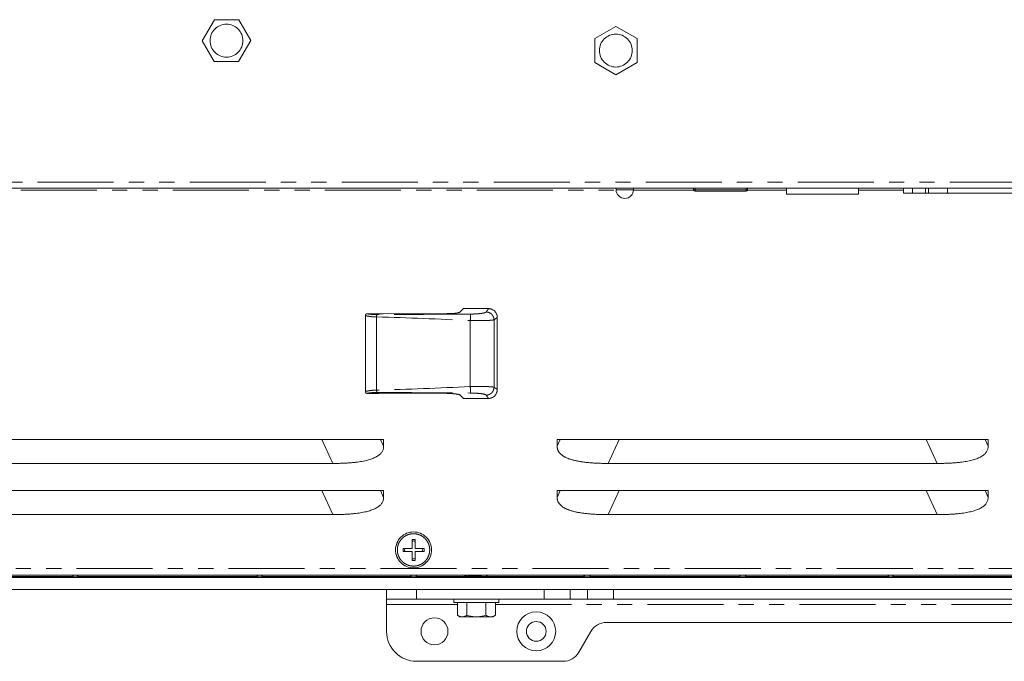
# Model space of a CAD drawing. Header units: millimetres. Extents: x 19 to 844, y 7 to 552.
# Tile 15 of 49: x 580 to 663, y 146 to 200. Entities that reach past the tile are written whole.
import ezdxf

# ---------------------------------------------------------------- set-up
doc = ezdxf.new("R2010")
doc.units = ezdxf.units.MM
doc.linetypes.add('PHANTOM', pattern=[12.7, 6.35, -1.27, 1.27, -1.27, 1.27, -1.27])

msp = doc.modelspace()

# ---------------------------------------------------------------- linework, layer by layer
at = {"color": 7, "linetype": 'Continuous', "lineweight": 15}
for p, q in [((595.6428, 197.7903), (596.6635, 199.5582)), ((596.6635, 199.5582), (598.705, 199.5582)), ((598.705, 199.5582), (599.705, 197.8262)), ((628.431, 197.9832), (630.1989, 199.0039)), ((630.1989, 199.0039), (631.9669, 197.9832)), ((596.6428, 196.0582), (595.6428, 197.7903)), ((599.705, 197.8262), (598.6843, 196.0582)), ((628.431, 195.9832), (628.431, 197.9832)), ((631.9669, 197.9832), (631.9669, 195.9832)), ((598.6843, 196.0582), (596.6428, 196.0582)), ((630.1989, 194.9625), (628.431, 195.9832)), ((631.9669, 195.9832), (630.1989, 194.9625)), ((766.0496, 185.4807), (571.0482, 185.4807)), ((630.2239, 185.4807), (630.2239, 185.3582)), ((631.6739, 185.3582), (631.6739, 185.4807)), ((636.6989, 185.3582), (636.6989, 185.4807)), ((636.8239, 185.2332), (641.0739, 185.2332)), ((641.1989, 185.3582), (641.1989, 185.4807)), ((644.4489, 184.9832), (644.4489, 185.4807)), ((650.4689, 184.9832), (650.4689, 185.4807)), ((654.2239, 185.4807), (654.2239, 185.0807)), ((654.2239, 185.0807), (654.9739, 185.0807)), ((654.9739, 185.0807), (656.0583, 185.0807)), ((656.0583, 185.0807), (656.3083, 185.0807)), ((656.3083, 185.0807), (656.3083, 185.4807)), ((656.3083, 185.0807), (657.9083, 185.0807)), ((657.9083, 185.0807), (664.5395, 185.0807)), ((650.4689, 184.9832), (644.4489, 184.9832)), ((617.4718, 175.4307), (617.1925, 175.1514)), ((619.5598, 175.4307), (617.4718, 175.4307)), ((609.2738, 168.5036), (609.2738, 174.8578)), ((610.3134, 175.0099), (609.4241, 175.0056)), ((616.0777, 175.0104), (610.7671, 174.9843)), ((620.2989, 174.6916), (620.2989, 168.6698)), ((610.3134, 168.3515), (609.4241, 168.3558)), ((616.0777, 168.351), (610.7671, 168.3771)), ((617.4718, 167.9307), (617.1925, 168.2099)), ((619.5598, 167.9307), (617.4718, 167.9307)), ((574.7989, 164.5057), (610.7989, 164.5057)), ((610.7989, 163.9391), (610.7989, 164.5057)), ((625.2989, 164.5057), (661.2989, 164.5057)), ((625.2989, 164.5057), (625.2989, 163.9391)), ((661.2989, 163.9391), (661.2989, 164.5057)), ((579.0439, 162.5057), (606.5539, 162.5057)), ((629.5439, 162.5057), (657.0539, 162.5057)), ((574.7989, 160.2307), (610.7989, 160.2307)), ((610.7989, 159.6641), (610.7989, 160.2307)), ((625.2989, 160.2307), (661.2989, 160.2307)), ((625.2989, 160.2307), (625.2989, 159.6641)), ((661.2989, 159.6641), (661.2989, 160.2307)), ((579.0439, 158.2307), (606.5539, 158.2307)), ((629.5439, 158.2307), (657.0539, 158.2307)), ((613.4239, 156.1582), (613.1739, 156.1582)), ((613.1739, 156.1582), (613.1739, 155.4082)), ((613.4239, 155.4082), (613.4239, 156.1582)), ((613.1739, 155.4082), (612.4239, 155.4082)), ((612.4239, 155.4082), (612.4239, 155.1582)), ((612.4239, 155.1582), (613.1739, 155.1582)), ((612.5791, 155.4082), (612.5542, 155.2832)), ((612.5542, 155.2832), (612.5791, 155.1582)), ((613.1739, 155.1582), (613.1739, 154.4082)), ((614.1739, 155.4082), (613.4239, 155.4082)), ((613.4239, 154.4082), (613.4239, 155.1582)), ((613.4239, 155.1582), (614.1739, 155.1582)), ((614.0436, 155.2832), (614.0188, 155.4082)), ((614.0188, 155.1582), (614.0436, 155.2832)), ((614.1739, 155.1582), (614.1739, 155.4082)), ((613.1739, 154.4082), (613.4239, 154.4082)), ((769.2989, 153.1807), (567.7989, 153.1807)), ((584.8393, 153.0596), (569.8472, 153.0596)), ((584.862, 153.0369), (584.8393, 153.0596)), ((585.2358, 153.0369), (584.8506, 153.0369)), ((584.862, 153.0369), (584.862, 153.1807)), ((585.2358, 153.1807), (585.2358, 153.0369)), ((585.2585, 153.0596), (585.2358, 153.0369)), ((600.2393, 153.0596), (585.2472, 153.0596)), ((600.262, 153.0369), (600.2393, 153.0596)), ((600.6358, 153.0369), (600.2506, 153.0369)), ((600.262, 153.0369), (600.262, 153.1807)), ((600.6358, 153.1807), (600.6358, 153.0369)), ((600.6585, 153.0596), (600.6358, 153.0369)), ((613.0643, 153.0596), (600.6472, 153.0596)), ((613.0922, 153.0317), (613.0643, 153.0596)), ((613.0922, 153.0317), (613.0922, 153.1807)), ((613.5056, 153.0317), (613.0922, 153.0317)), ((613.5056, 153.0317), (613.5056, 153.1807)), ((613.5335, 153.0596), (613.5056, 153.0317)), ((617.5489, 153.0596), (613.5335, 153.0596)), ((617.5489, 153.121), (617.5489, 153.0404)), ((617.5502, 153.0373), (617.5611, 153.0296)), ((617.63, 153.1807), (617.5504, 153.1242)), ((619.3489, 153.0596), (617.5565, 153.0596)), ((627.5393, 153.0596), (619.3918, 153.0596)), ((627.5672, 153.0317), (627.5393, 153.0596)), ((627.5672, 153.0317), (627.5672, 153.1807)), ((628.0306, 153.0317), (627.5672, 153.0317)), ((628.0306, 153.0317), (628.0306, 153.1807)), ((628.0585, 153.0596), (628.0306, 153.0317)), ((640.5393, 153.0596), (628.0585, 153.0596)), ((640.5672, 153.0317), (640.5393, 153.0596)), ((640.5672, 153.0317), (640.5672, 153.1807)), ((641.0306, 153.0317), (640.5672, 153.0317)), ((641.0306, 153.1807), (641.0306, 153.0317)), ((641.0585, 153.0596), (641.0306, 153.0317)), ((652.9393, 153.0596), (641.0585, 153.0596)), ((652.962, 153.0369), (652.9393, 153.0596)), ((653.3358, 153.0369), (652.9506, 153.0369)), ((652.962, 153.0369), (652.962, 153.1807)), ((653.3358, 153.1807), (653.3358, 153.0369)), ((653.3585, 153.0596), (653.3358, 153.0369)), ((668.3393, 153.0596), (653.3472, 153.0596)), ((541.8889, 152.9707), (795.2089, 152.9707)), ((611.0489, 151.9807), (541.8889, 151.9807)), ((611.0489, 151.1807), (611.0489, 151.9807)), ((611.0489, 151.9807), (613.5489, 151.9807)), ((613.5489, 151.9807), (624.2188, 151.9807)), ((624.2188, 151.9807), (626.3838, 151.9807)), ((626.3838, 151.9807), (627.8272, 151.9807)), ((628.8236, 151.9807), (627.8272, 151.9807)), ((708.2742, 151.9807), (628.8236, 151.9807)), ((611.0489, 151.1807), (613.5489, 151.1807)), ((611.0489, 150.7307), (611.0489, 151.1807)), ((611.0489, 148.4807), (611.0489, 150.7307)), ((613.5489, 151.1807), (624.2188, 151.1807)), ((616.6739, 151.1807), (616.6739, 150.8807)), ((618.5489, 150.8807), (616.6739, 150.8807)), ((616.9612, 149.8206), (616.9612, 150.8807)), ((617.755, 149.8206), (617.755, 150.8807)), ((620.4239, 150.8807), (618.5489, 150.8807)), ((619.3428, 150.8807), (619.3428, 149.8206)), ((620.1366, 150.8807), (620.1366, 149.8206)), ((620.4239, 150.8807), (620.4239, 151.1807)), ((624.2188, 151.1807), (626.3838, 151.1807)), ((626.3838, 151.1807), (627.8272, 151.1807)), ((627.8272, 151.1807), (629.9923, 151.1807)), ((629.9923, 151.1807), (707.1055, 151.1807)), ((616.9612, 149.8206), (617.1689, 149.7007)), ((617.1689, 149.7007), (617.2994, 149.7007)), ((617.2994, 149.7007), (617.4168, 149.7007)), ((617.4168, 149.7007), (618.4315, 149.7007)), ((618.4315, 149.7007), (618.6663, 149.7007)), ((619.681, 149.7007), (618.6663, 149.7007)), ((619.681, 149.7007), (619.7984, 149.7007)), ((619.9289, 149.7007), (619.7984, 149.7007)), ((619.9289, 149.7007), (620.1366, 149.8206)), ((707.6826, 149.2307), (629.4153, 149.2307)), ((628.116, 148.4803), (627.1068, 146.7311)), ((625.8076, 145.9807), (613.5489, 145.9807))]:
    msp.add_line(p, q, dxfattribs=at)
at = {"color": 8, "linetype": 'PHANTOM', "lineweight": 0}
for p, q in [((766.0489, 185.9807), (571.0489, 185.9807)), ((567.7989, 185.3307), (630.2244, 185.3307)), ((631.6739, 185.3582), (630.2239, 185.3582)), ((631.6734, 185.3307), (636.702, 185.3307)), ((636.6989, 185.3582), (636.8239, 185.3582)), ((636.8239, 185.3582), (636.8239, 185.4807)), ((636.8239, 185.2332), (636.8239, 185.3582)), ((636.8239, 185.3582), (641.0739, 185.3582)), ((641.0739, 185.4807), (641.0739, 185.3582)), ((641.0739, 185.3582), (641.0739, 185.2332)), ((641.0739, 185.3582), (641.1989, 185.3582)), ((641.1958, 185.3307), (644.4489, 185.3307)), ((650.4689, 185.3307), (654.2239, 185.3307)), ((654.9739, 185.0807), (654.9739, 185.4807)), ((656.0583, 185.4807), (656.0583, 185.0807)), ((657.9083, 185.0807), (657.9083, 185.4807)), ((610.2177, 174.7338), (610.2177, 168.6274)), ((618.0403, 174.4409), (618.0403, 168.9205)), ((620.0209, 174.4999), (620.0209, 168.8615)), ((605.6301, 164.5057), (606.5539, 162.5057)), ((610.5372, 164.5057), (610.7989, 163.9391)), ((625.5606, 164.5057), (625.2989, 163.9391)), ((629.5439, 162.5057), (630.4677, 164.5057)), ((656.1301, 164.5057), (657.0539, 162.5057)), ((661.0372, 164.5057), (661.2989, 163.9391)), ((605.6301, 160.2307), (606.5539, 158.2307)), ((610.5372, 160.2307), (610.7989, 159.6641)), ((625.5606, 160.2307), (625.2989, 159.6641)), ((629.5439, 158.2307), (630.4677, 160.2307)), ((656.1301, 160.2307), (657.0539, 158.2307)), ((661.0372, 160.2307), (661.2989, 159.6641)), ((611.9489, 155.2888), (611.9489, 155.2832)), ((769.2989, 153.7307), (567.7989, 153.7307)), ((613.5489, 151.1807), (613.5489, 151.9807)), ((624.2188, 151.1807), (624.2188, 151.9807)), ((626.3838, 151.1807), (626.3838, 151.9807)), ((627.8272, 151.9807), (627.8272, 151.1807)), ((629.9923, 151.1807), (629.9923, 151.9807)), ((611.0489, 150.7307), (616.9612, 150.7307)), ((620.1366, 150.7307), (716.9612, 150.7307))]:
    msp.add_line(p, q, dxfattribs=at)
at = {"color": 7, "linetype": 'Continuous', "lineweight": 15}
for centre, radius in [((623.5489, 148.4807), 1.625), ((615.0489, 148.4807), 1.125), ((623.5489, 148.4807), 0.825)]:
    msp.add_circle(centre, radius, dxfattribs=at)
for centre, radius, start, end in [((630.9489, 185.3582), 0.725, 180, 270), ((630.9489, 185.3582), 0.725, 270, 0), ((636.8239, 185.3582), 0.125, 180, 270), ((641.0739, 185.3582), 0.125, 270, 0), ((629.4153, 147.7307), 1.5, 90, 150.018361), ((613.5489, 148.4807), 2.5, 180, 270), ((625.8076, 147.4807), 1.5, 270, 330.018361)]:
    msp.add_arc(centre, radius, start, end, dxfattribs=at)
for points, knots in [([(596.2989, 197.8082), (596.2989, 197.9882), (596.3347, 198.1681), (596.4724, 198.5007), (596.5744, 198.6532), (596.8289, 198.9077), (596.9814, 199.0097), (597.314, 199.1474), (597.4939, 199.1832), (597.8539, 199.1832), (598.0338, 199.1474), (598.3664, 199.0097), (598.5189, 198.9077), (598.7734, 198.6532), (598.8754, 198.5007), (599.0131, 198.1681), (599.0489, 197.9882), (599.0489, 197.8082)], [0, 0, 0, 0, 0.125, 0.125, 0.25, 0.25, 0.375, 0.375, 0.5, 0.5, 0.625, 0.625, 0.75, 0.75, 0.875, 0.875, 1, 1, 1, 1]), ([(628.8239, 196.9832), (628.8239, 197.1632), (628.8597, 197.3431), (628.9974, 197.6757), (629.0994, 197.8282), (629.3539, 198.0827), (629.5064, 198.1847), (629.839, 198.3224), (630.0189, 198.3582), (630.3789, 198.3582), (630.5588, 198.3224), (630.8914, 198.1847), (631.0439, 198.0827), (631.2984, 197.8282), (631.4004, 197.6757), (631.5381, 197.3431), (631.5739, 197.1632), (631.5739, 196.9832)], [0, 0, 0, 0, 0.125, 0.125, 0.25, 0.25, 0.375, 0.375, 0.5, 0.5, 0.625, 0.625, 0.75, 0.75, 0.875, 0.875, 1, 1, 1, 1]), ([(599.0489, 197.8082), (599.0489, 197.6282), (599.0131, 197.4483), (598.8754, 197.1157), (598.7734, 196.9632), (598.5189, 196.7087), (598.3664, 196.6067), (598.0338, 196.469), (597.8539, 196.4332), (597.4939, 196.4332), (597.314, 196.469), (596.9814, 196.6067), (596.8289, 196.7087), (596.5744, 196.9632), (596.4724, 197.1157), (596.3347, 197.4483), (596.2989, 197.6282), (596.2989, 197.8082)], [0, 0, 0, 0, 0.125, 0.125, 0.25, 0.25, 0.375, 0.375, 0.5, 0.5, 0.625, 0.625, 0.75, 0.75, 0.875, 0.875, 1, 1, 1, 1]), ([(631.5739, 196.9832), (631.5739, 196.8032), (631.5381, 196.6233), (631.4004, 196.2907), (631.2984, 196.1382), (631.0439, 195.8837), (630.8914, 195.7817), (630.5588, 195.644), (630.3789, 195.6082), (630.0189, 195.6082), (629.839, 195.644), (629.5064, 195.7817), (629.3539, 195.8837), (629.0994, 196.1382), (628.9974, 196.2907), (628.8597, 196.6233), (628.8239, 196.8032), (628.8239, 196.9832)], [0, 0, 0, 0, 0.125, 0.125, 0.25, 0.25, 0.375, 0.375, 0.5, 0.5, 0.625, 0.625, 0.75, 0.75, 0.875, 0.875, 1, 1, 1, 1]), ([(619.5598, 175.4307), (619.5793, 175.4303), (619.6181, 175.4294), (619.6758, 175.4224), (619.7326, 175.4113), (619.7884, 175.3955), (619.8702, 175.3655), (619.9735, 175.3108), (620.0861, 175.218), (620.1789, 175.1054), (620.2397, 174.9907), (620.2758, 174.8838), (620.2953, 174.7886), (620.2977, 174.7241), (620.2989, 174.6916)], [0, 0, 0, 0, 0.05043436, 0.10036002, 0.15008369, 0.19991583, 0.25016485, 0.37505485, 0.50005564, 0.62482103, 0.74994633, 0.83330596, 0.91617774, 1, 1, 1, 1]), ([(609.4241, 175.0056), (609.4143, 175.005), (609.3948, 175.0038), (609.3666, 174.9954), (609.3405, 174.9821), (609.3175, 174.9638), (609.2986, 174.9412), (609.2846, 174.9152), (609.2757, 174.887), (609.2744, 174.8675), (609.2738, 174.8578)], [0, 0, 0, 0, 0.1253768, 0.2501312, 0.3747406, 0.4995753, 0.6248084, 0.7503251, 0.8756614, 1, 1, 1, 1]), ([(610.7671, 174.9843), (610.7516, 174.9843), (610.7203, 174.9843), (610.6726, 174.9851), (610.6239, 174.9866), (610.5742, 174.9887), (610.5037, 174.9926), (610.4134, 174.9992), (610.3474, 175.0063), (610.3134, 175.0099)], [0, 0, 0, 0, 0.0926991, 0.188237, 0.2875211, 0.3913604, 0.5004629, 0.7431611, 1, 1, 1, 1]), ([(617.1928, 175.1514), (617.1893, 175.1483), (617.1823, 175.1421), (617.1669, 175.1328), (617.148, 175.1238), (617.1253, 175.1148), (617.0988, 175.1061), (617.0489, 175.0918), (616.9629, 175.073), (616.8235, 175.052), (616.6605, 175.0346), (616.4978, 175.023), (616.3471, 175.0158), (616.2136, 175.0116), (616.1231, 175.0108), (616.0778, 175.0103)], [0, 0, 0, 0, 0.041693, 0.0832013, 0.1246631, 0.1662171, 0.2080011, 0.2501506, 0.3749588, 0.5000421, 0.6251217, 0.7499433, 0.8337689, 0.916734, 1, 1, 1, 1]), ([(620.2989, 168.6698), (620.2985, 168.6503), (620.2976, 168.6114), (620.2906, 168.5537), (620.2794, 168.4969), (620.2637, 168.4411), (620.2336, 168.3594), (620.179, 168.256), (620.0862, 168.1435), (619.9736, 168.0507), (619.8589, 167.9899), (619.7519, 167.9537), (619.6567, 167.9343), (619.5922, 167.9319), (619.5598, 167.9307)], [0, 0, 0, 0, 0.0504306, 0.1003544, 0.1500779, 0.1999114, 0.2501632, 0.3750484, 0.5000541, 0.6248202, 0.7499451, 0.8333054, 0.9161775, 1, 1, 1, 1]), ([(609.2738, 168.5036), (609.2743, 168.4949), (609.2753, 168.4776), (609.2824, 168.4524), (609.2935, 168.4287), (609.3087, 168.4073), (609.3274, 168.3891), (609.349, 168.3745), (609.3728, 168.3639), (609.3981, 168.3572), (609.4154, 168.3563), (609.4241, 168.3558)], [0, 0, 0, 0, 0.1104574, 0.2217888, 0.3333794, 0.4448311, 0.5559707, 0.6668262, 0.7775818, 0.8885253, 1, 1, 1, 1]), ([(610.3134, 168.3515), (610.3321, 168.3535), (610.3693, 168.3576), (610.4292, 168.3631), (610.4917, 168.3679), (610.5571, 168.3719), (610.6251, 168.3749), (610.6954, 168.377), (610.7432, 168.3771), (610.7671, 168.3772)], [0, 0, 0, 0, 0.1426237, 0.2854331, 0.4283319, 0.571194, 0.7139308, 0.8566537, 1, 1, 1, 1]), ([(616.0778, 168.3513), (616.1032, 168.351), (616.1541, 168.3506), (616.23, 168.3491), (616.305, 168.3469), (616.3789, 168.3441), (616.4513, 168.3406), (616.5218, 168.3364), (616.5902, 168.3317), (616.6562, 168.3263), (616.7196, 168.3203), (616.7801, 168.3137), (616.8373, 168.3067), (616.8911, 168.2991), (616.9411, 168.291), (616.9874, 168.2825), (617.0295, 168.2736), (617.0775, 168.2619), (617.1257, 168.2471), (617.1689, 168.2289), (617.1848, 168.2164), (617.1927, 168.2101)], [0, 0, 0, 0, 0.0466811, 0.0934724, 0.1402875, 0.1870747, 0.233817, 0.2805309, 0.3272647, 0.3740424, 0.4208377, 0.4676303, 0.5144132, 0.5611938, 0.6079786, 0.6547602, 0.7015201, 0.748235, 0.8320687, 0.9160329, 1, 1, 1, 1]), ([(606.5539, 162.5057), (606.6742, 162.5062), (606.9097, 162.5072), (607.2548, 162.5154), (607.5839, 162.5288), (607.8969, 162.5476), (608.1939, 162.5718), (608.4749, 162.6014), (608.7398, 162.6365), (608.9887, 162.6769), (609.2216, 162.7227), (609.4385, 162.774), (609.6395, 162.8306), (609.8244, 162.8927), (609.9934, 162.9602), (610.1464, 163.0332), (610.2835, 163.1116), (610.4046, 163.1956), (610.5098, 163.2852), (610.5991, 163.3804), (610.6722, 163.4813), (610.7291, 163.5879), (610.7695, 163.7002), (610.7945, 163.8179), (610.7974, 163.8983), (610.7989, 163.9391)], [0, 0, 0, 0, 0.0746674, 0.1460341, 0.2141202, 0.278949, 0.3405473, 0.3989465, 0.4541835, 0.5063017, 0.5553531, 0.6013998, 0.644517, 0.6847963, 0.7223501, 0.757317, 0.7898689, 0.8202185, 0.848628, 0.8754169, 0.9009653, 0.9257106, 0.9501336, 0.9747337, 1, 1, 1, 1]), ([(625.2989, 163.9391), (625.2994, 163.9155), (625.3004, 163.8687), (625.3086, 163.7995), (625.3218, 163.7321), (625.3405, 163.6665), (625.3644, 163.6027), (625.3937, 163.5406), (625.4284, 163.4805), (625.4683, 163.4221), (625.5136, 163.3655), (625.5642, 163.3108), (625.6201, 163.2579), (625.6813, 163.2068), (625.7478, 163.1575), (625.8195, 163.1101), (625.8966, 163.0644), (625.979, 163.0205), (626.0666, 162.9785), (626.1596, 162.9382), (626.2578, 162.8997), (626.3614, 162.863), (626.4702, 162.8282), (626.5844, 162.7951), (626.7038, 162.7637), (626.8286, 162.7342), (626.9586, 162.7065), (627.094, 162.6806), (627.2346, 162.6564), (627.3806, 162.6341), (627.5318, 162.6135), (627.6884, 162.5947), (627.8502, 162.5777), (628.0174, 162.5625), (628.1899, 162.5491), (628.3677, 162.5375), (628.5507, 162.5277), (628.7391, 162.5196), (628.9328, 162.5134), (629.1318, 162.509), (629.3361, 162.5062), (629.4741, 162.5059), (629.5439, 162.5057)], [0, 0, 0, 0, 0.0146421, 0.0289982, 0.0431573, 0.0572126, 0.0712588, 0.0853913, 0.0997035, 0.1142854, 0.1292221, 0.1445929, 0.1604705, 0.1769209, 0.1940035, 0.2117714, 0.2302716, 0.249546, 0.2696315, 0.2905608, 0.3123626, 0.3350626, 0.3586834, 0.383245, 0.4087653, 0.4352602, 0.462744, 0.4912293, 0.5207276, 0.5512493, 0.5828035, 0.6153989, 0.6490429, 0.6837425, 0.7195041, 0.7563334, 0.7942358, 0.833216, 0.8732786, 0.9144276, 0.9566669, 1, 1, 1, 1]), ([(657.0539, 162.5057), (657.1742, 162.5062), (657.4097, 162.5072), (657.7548, 162.5154), (658.0839, 162.5288), (658.3969, 162.5476), (658.6939, 162.5718), (658.9749, 162.6014), (659.2398, 162.6365), (659.4887, 162.6769), (659.7216, 162.7227), (659.9385, 162.774), (660.1395, 162.8306), (660.3244, 162.8927), (660.4934, 162.9602), (660.6464, 163.0332), (660.7835, 163.1116), (660.9046, 163.1956), (661.0098, 163.2852), (661.0991, 163.3804), (661.1722, 163.4813), (661.2291, 163.5879), (661.2695, 163.7002), (661.2945, 163.8179), (661.2974, 163.8983), (661.2989, 163.9391)], [0, 0, 0, 0, 0.0746674, 0.1460341, 0.2141202, 0.278949, 0.3405473, 0.3989465, 0.4541835, 0.5063017, 0.5553531, 0.6013998, 0.644517, 0.6847963, 0.7223501, 0.757317, 0.7898689, 0.8202185, 0.848628, 0.8754169, 0.9009653, 0.9257106, 0.9501336, 0.9747337, 1, 1, 1, 1]), ([(606.5539, 158.2307), (606.6742, 158.2312), (606.9097, 158.2322), (607.2548, 158.2404), (607.5839, 158.2538), (607.8969, 158.2726), (608.1939, 158.2968), (608.4749, 158.3264), (608.7398, 158.3615), (608.9887, 158.4019), (609.2216, 158.4477), (609.4385, 158.499), (609.6395, 158.5556), (609.8244, 158.6177), (609.9934, 158.6852), (610.1464, 158.7582), (610.2835, 158.8366), (610.4046, 158.9206), (610.5098, 159.0102), (610.5991, 159.1054), (610.6722, 159.2063), (610.7291, 159.3129), (610.7695, 159.4252), (610.7945, 159.5429), (610.7974, 159.6233), (610.7989, 159.6641)], [0, 0, 0, 0, 0.07466743, 0.14603412, 0.21412023, 0.27894898, 0.34054728, 0.39894651, 0.45418349, 0.50630175, 0.55535312, 0.60139981, 0.644517, 0.6847963, 0.72235009, 0.75731704, 0.78986891, 0.82021845, 0.84862798, 0.87541685, 0.90096525, 0.92571063, 0.95013361, 0.97473372, 1, 1, 1, 1]), ([(625.2989, 159.6641), (625.2994, 159.6405), (625.3004, 159.5937), (625.3086, 159.5245), (625.3218, 159.4571), (625.3405, 159.3915), (625.3644, 159.3277), (625.3937, 159.2656), (625.4284, 159.2055), (625.4683, 159.1471), (625.5136, 159.0905), (625.5642, 159.0358), (625.6201, 158.9829), (625.6813, 158.9318), (625.7478, 158.8825), (625.8195, 158.8351), (625.8966, 158.7894), (625.979, 158.7455), (626.0666, 158.7035), (626.1596, 158.6632), (626.2578, 158.6247), (626.3614, 158.588), (626.4702, 158.5532), (626.5844, 158.5201), (626.7038, 158.4887), (626.8286, 158.4592), (626.9586, 158.4315), (627.094, 158.4056), (627.2346, 158.3814), (627.3806, 158.3591), (627.5318, 158.3385), (627.6884, 158.3197), (627.8502, 158.3027), (628.0174, 158.2875), (628.1899, 158.2741), (628.3677, 158.2625), (628.5507, 158.2527), (628.7391, 158.2446), (628.9328, 158.2384), (629.1318, 158.234), (629.3361, 158.2312), (629.4741, 158.2309), (629.5439, 158.2307)], [0, 0, 0, 0, 0.0146421, 0.0289982, 0.0431573, 0.0572126, 0.0712588, 0.0853913, 0.0997035, 0.1142854, 0.1292221, 0.1445929, 0.1604705, 0.1769209, 0.1940035, 0.2117714, 0.2302716, 0.249546, 0.2696315, 0.2905608, 0.3123626, 0.3350626, 0.3586834, 0.383245, 0.4087653, 0.4352602, 0.462744, 0.4912293, 0.5207276, 0.5512493, 0.5828035, 0.6153989, 0.6490429, 0.6837425, 0.7195041, 0.7563334, 0.7942358, 0.833216, 0.8732786, 0.9144276, 0.9566669, 1, 1, 1, 1]), ([(657.0539, 158.2307), (657.1742, 158.2312), (657.4097, 158.2322), (657.7548, 158.2404), (658.0839, 158.2538), (658.3969, 158.2726), (658.6939, 158.2968), (658.9749, 158.3264), (659.2398, 158.3615), (659.4887, 158.4019), (659.7216, 158.4477), (659.9385, 158.499), (660.1395, 158.5556), (660.3244, 158.6177), (660.4934, 158.6852), (660.6464, 158.7582), (660.7835, 158.8366), (660.9046, 158.9206), (661.0098, 159.0102), (661.0991, 159.1054), (661.1722, 159.2063), (661.2291, 159.3129), (661.2695, 159.4252), (661.2945, 159.5429), (661.2974, 159.6233), (661.2989, 159.6641)], [0, 0, 0, 0, 0.0746674, 0.1460341, 0.2141202, 0.278949, 0.3405473, 0.3989465, 0.4541835, 0.5063017, 0.5553531, 0.6013998, 0.644517, 0.6847963, 0.7223501, 0.757317, 0.7898689, 0.8202185, 0.848628, 0.8754169, 0.9009653, 0.9257106, 0.9501336, 0.9747337, 1, 1, 1, 1]), ([(611.7989, 155.2832), (611.7989, 155.4796), (611.8379, 155.6758), (611.9882, 156.0386), (612.0994, 156.205), (612.3771, 156.4827), (612.5435, 156.5939), (612.9063, 156.7442), (613.1026, 156.7832), (613.2989, 156.7832)], [0, 0, 0, 0, 0.25, 0.25, 0.5, 0.5, 0.75, 0.75, 1, 1, 1, 1]), ([(613.2989, 156.7832), (613.4953, 156.7832), (613.6915, 156.7442), (614.0543, 156.5939), (614.2207, 156.4827), (614.4984, 156.205), (614.6096, 156.0386), (614.7599, 155.6758), (614.7989, 155.4796), (614.7989, 155.2832)], [0, 0, 0, 0, 0.25, 0.25, 0.5, 0.5, 0.75, 0.75, 1, 1, 1, 1]), ([(613.2989, 153.7832), (613.1026, 153.7832), (612.9063, 153.8222), (612.5435, 153.9725), (612.3771, 154.0837), (612.0994, 154.3614), (611.9882, 154.5278), (611.8379, 154.8906), (611.7989, 155.0869), (611.7989, 155.2832)], [0, 0, 0, 0, 0.25, 0.25, 0.5, 0.5, 0.75, 0.75, 1, 1, 1, 1]), ([(614.7989, 155.2832), (614.7989, 155.0869), (614.7599, 154.8906), (614.6096, 154.5278), (614.4984, 154.3614), (614.2207, 154.0837), (614.0543, 153.9725), (613.6915, 153.8222), (613.4953, 153.7832), (613.2989, 153.7832)], [0, 0, 0, 0, 0.25, 0.25, 0.5, 0.5, 0.75, 0.75, 1, 1, 1, 1]), ([(584.838, 153.2096), (584.8382, 153.1706), (584.8384, 153.1318), (584.8389, 153.0763), (584.8391, 153.06), (584.8393, 153.0596)], [0, 0, 0, 0, 0.5, 0.5, 1, 1, 1, 1]), ([(585.2585, 153.0596), (585.2587, 153.06), (585.2589, 153.0763), (585.2594, 153.1318), (585.2596, 153.1706), (585.2598, 153.2096)], [0, 0, 0, 0, 0.5, 0.5, 1, 1, 1, 1]), ([(600.238, 153.2096), (600.2382, 153.1706), (600.2384, 153.1318), (600.2389, 153.0763), (600.2391, 153.06), (600.2393, 153.0596)], [0, 0, 0, 0, 0.5, 0.5, 1, 1, 1, 1]), ([(600.6585, 153.0596), (600.6587, 153.06), (600.6589, 153.0763), (600.6594, 153.1318), (600.6596, 153.1706), (600.6598, 153.2096)], [0, 0, 0, 0, 0.5, 0.5, 1, 1, 1, 1]), ([(613.063, 153.2096), (613.063, 153.1996), (613.063, 153.18), (613.0631, 153.1519), (613.0632, 153.1262), (613.0634, 153.0963), (613.0638, 153.0663), (613.0641, 153.0619), (613.0643, 153.0596)], [0, 0, 0, 0, 0.12825457, 0.2512804, 0.37391662, 0.50104684, 0.74824251, 1, 1, 1, 1]), ([(613.5335, 153.0596), (613.5337, 153.06), (613.5339, 153.0763), (613.5344, 153.1318), (613.5346, 153.1706), (613.5348, 153.2096)], [0, 0, 0, 0, 0.5, 0.5, 1, 1, 1, 1]), ([(617.2989, 153.0125), (617.3057, 153.0134), (617.3193, 153.0151), (617.414, 153.0173), (617.5118, 153.0185), (617.5529, 153.019)], [0, 0, 0, 0, 0.36706981, 0.73393985, 1, 1, 1, 1]), ([(619.7989, 153.0125), (619.7985, 153.0123), (619.7977, 153.0119), (619.791, 153.0112), (619.7803, 153.0106), (619.7652, 153.0099), (619.7459, 153.0093), (619.7222, 153.0087), (619.6943, 153.0081), (619.6355, 153.007), (619.5262, 153.0056), (619.3467, 153.004), (619.1464, 153.0028), (618.8858, 153.0019), (618.5489, 153.0014), (618.2122, 153.0019), (617.9515, 153.0028), (617.7513, 153.004), (617.5717, 153.0056), (617.449, 153.0072), (617.3736, 153.0087), (617.3306, 153.0099), (617.3038, 153.0112), (617.3005, 153.0121), (617.2989, 153.0125)], [0, 0, 0, 0, 0.019101, 0.0379999, 0.0567619, 0.0754537, 0.094143, 0.1128972, 0.1317832, 0.1508664, 0.2175958, 0.2843924, 0.3426055, 0.4008876, 0.5000287, 0.599166, 0.6573786, 0.7156609, 0.7823917, 0.8491903, 0.8871216, 0.9245417, 0.9619889, 1, 1, 1, 1]), ([(617.5619, 153.121), (617.5584, 153.1232), (617.5449, 153.1317), (617.64, 153.1464), (617.8183, 153.1641), (617.9953, 153.1755), (618.0751, 153.1807)], [0, 0, 0, 0, 0.1105189, 0.4257783, 0.7410369, 1, 1, 1, 1]), ([(619.3495, 153.1807), (619.3183, 153.1775), (619.2256, 153.1681), (618.9787, 153.1524), (618.7281, 153.1379), (618.4703, 153.1235), (618.211, 153.1091), (617.9109, 153.0903), (617.6857, 153.0714), (617.5536, 153.0535), (617.5568, 153.0418), (617.5583, 153.0364)], [0, 0, 0, 0, 0.0662017, 0.1966796, 0.3271583, 0.3661484, 0.4966256, 0.6271028, 0.7575799, 0.8880563, 1, 1, 1, 1]), ([(619.3528, 153.0756), (619.3378, 153.0697), (619.307, 153.0574), (619.1512, 153.0389), (618.9349, 153.0203), (618.7593, 153.0079), (618.6726, 153.0018)], [0, 0, 0, 0, 0.2419436, 0.4969096, 0.7517235, 1, 1, 1, 1]), ([(619.3546, 153.0753), (619.3866, 153.098), (619.4361, 153.1332), (619.4856, 153.1683), (619.5031, 153.1807)], [0, 0, 0, 0, 0.6470948, 1, 1, 1, 1]), ([(619.4476, 153.02), (619.472, 153.0198), (619.56, 153.0191), (619.673, 153.0174), (619.7799, 153.0151), (619.7926, 153.0134), (619.7989, 153.0125)], [0, 0, 0, 0, 0.1051932, 0.3802114, 0.6898851, 1, 1, 1, 1]), ([(627.538, 153.2096), (627.5382, 153.1706), (627.5384, 153.1318), (627.5389, 153.0763), (627.5391, 153.06), (627.5393, 153.0596)], [0, 0, 0, 0, 0.5, 0.5, 1, 1, 1, 1]), ([(628.0585, 153.0596), (628.0587, 153.06), (628.0589, 153.0763), (628.0594, 153.1318), (628.0596, 153.1706), (628.0598, 153.2096)], [0, 0, 0, 0, 0.5, 0.5, 1, 1, 1, 1]), ([(640.538, 153.2096), (640.538, 153.1996), (640.538, 153.18), (640.5381, 153.1519), (640.5382, 153.1262), (640.5384, 153.0963), (640.5388, 153.0663), (640.5391, 153.0619), (640.5393, 153.0596)], [0, 0, 0, 0, 0.1282546, 0.2512804, 0.3739166, 0.5010468, 0.7482425, 1, 1, 1, 1]), ([(641.0585, 153.0596), (641.0587, 153.06), (641.0589, 153.0763), (641.0594, 153.1318), (641.0596, 153.1706), (641.0598, 153.2096)], [0, 0, 0, 0, 0.5, 0.5, 1, 1, 1, 1]), ([(652.938, 153.2096), (652.9382, 153.1706), (652.9384, 153.1318), (652.9389, 153.0763), (652.9391, 153.06), (652.9393, 153.0596)], [0, 0, 0, 0, 0.5, 0.5, 1, 1, 1, 1]), ([(653.3585, 153.0596), (653.3587, 153.06), (653.3589, 153.0763), (653.3594, 153.1318), (653.3596, 153.1706), (653.3598, 153.2096)], [0, 0, 0, 0, 0.5, 0.5, 1, 1, 1, 1])]:
    msp.add_open_spline(points, degree=3, knots=knots, dxfattribs=at)
at = {"color": 8, "linetype": 'PHANTOM', "lineweight": 0}
for points, knots in [([(619.3681, 175.1527), (619.3747, 175.1637), (619.3887, 175.1869), (619.4193, 175.2333), (619.4773, 175.3149), (619.5268, 175.3844), (619.5598, 175.4307)], [0, 0, 0, 0, 0.1193483, 0.2499649, 0.4999736, 1, 1, 1, 1]), ([(609.2738, 174.8578), (609.2822, 174.8546), (609.2991, 174.8482), (609.3306, 174.8383), (609.3663, 174.8285), (609.4066, 174.8187), (609.4511, 174.8091), (609.4996, 174.7997), (609.552, 174.7906), (609.6078, 174.782), (609.667, 174.7738), (609.7291, 174.7662), (609.7938, 174.7592), (609.8609, 174.7529), (609.9299, 174.7473), (610.0005, 174.7426), (610.0722, 174.7387), (610.1448, 174.7357), (610.1934, 174.7346), (610.2177, 174.734)], [0, 0, 0, 0, 0.0588936, 0.1177391, 0.1765517, 0.2353444, 0.2941283, 0.3529126, 0.411705, 0.4705104, 0.5293321, 0.5881704, 0.6470237, 0.7058873, 0.7647538, 0.8236131, 0.8824514, 0.9412545, 1, 1, 1, 1]), ([(610.2177, 174.9353), (610.1955, 174.9353), (610.151, 174.9352), (610.0846, 174.9361), (610.0189, 174.9376), (609.9543, 174.9399), (609.8912, 174.9429), (609.83, 174.9466), (609.7711, 174.9509), (609.7149, 174.9559), (609.6616, 174.9614), (609.6117, 174.9676), (609.5655, 174.9743), (609.5232, 174.9815), (609.4854, 174.9891), (609.4517, 174.9971), (609.4333, 175.0027), (609.4241, 175.0056)], [0, 0, 0, 0, 0.0667051, 0.1333757, 0.200023, 0.2666586, 0.3332904, 0.399925, 0.466567, 0.5332194, 0.5998833, 0.6665586, 0.7332435, 0.7999349, 0.8666284, 0.933319, 1, 1, 1, 1]), ([(610.2177, 174.734), (610.2189, 174.7792), (610.2197, 174.8303), (610.2197, 174.9064), (610.2188, 174.9292), (610.2177, 174.9353)], [0, 0, 0, 0, 0.5, 0.5, 1, 1, 1, 1]), ([(618.0403, 174.9761), (618.0688, 174.9763), (618.1256, 174.9768), (618.2098, 174.9785), (618.2929, 174.9808), (618.3747, 174.9838), (618.4553, 174.9875), (618.586, 174.9947), (618.7598, 175.0077), (618.956, 175.0298), (619.1207, 175.0562), (619.2333, 175.0829), (619.3052, 175.1078), (619.349, 175.1299), (619.3617, 175.1451), (619.3681, 175.1527)], [0, 0, 0, 0, 0.04272355, 0.08509687, 0.12727144, 0.16940086, 0.21163924, 0.25413951, 0.37980582, 0.50536021, 0.62967237, 0.75392004, 0.83615713, 0.91778476, 1, 1, 1, 1]), ([(618.0403, 174.4413), (618.0432, 174.5003), (618.0456, 174.5632), (618.049, 174.6855), (618.0499, 174.7447), (618.0499, 174.8464), (618.049, 174.8886), (618.0456, 174.9493), (618.0431, 174.9679), (618.0403, 174.9761)], [0, 0, 0, 0, 0.25, 0.25, 0.5, 0.5, 0.75, 0.75, 1, 1, 1, 1]), ([(618.0403, 174.4409), (618.0744, 174.4398), (618.1425, 174.4376), (618.2444, 174.4348), (618.3458, 174.4325), (618.4464, 174.4306), (618.5459, 174.4293), (618.6441, 174.4284), (618.7408, 174.428), (618.8356, 174.428), (618.9284, 174.4285), (619.0188, 174.4294), (619.1067, 174.4307), (619.1918, 174.4324), (619.2738, 174.4346), (619.3527, 174.437), (619.4281, 174.4399), (619.4999, 174.443), (619.5678, 174.4465), (619.6318, 174.4503), (619.6916, 174.4543), (619.7472, 174.4587), (619.8111, 174.4643), (619.8784, 174.4716), (619.9419, 174.4807), (619.9913, 174.4901), (620.011, 174.4966), (620.0209, 174.4999)], [0, 0, 0, 0, 0.0356907, 0.0713816, 0.107071, 0.1427603, 0.1784494, 0.2141385, 0.2498277, 0.2855171, 0.3212066, 0.3568963, 0.392586, 0.4282758, 0.4639656, 0.4996554, 0.535345, 0.5710344, 0.6067239, 0.6424132, 0.6781025, 0.7137919, 0.7494812, 0.8121113, 0.8747413, 0.9373708, 1, 1, 1, 1]), ([(620.0209, 174.4999), (620.0201, 174.5195), (620.0187, 174.5589), (620.0097, 174.6175), (619.9959, 174.6753), (619.9768, 174.7315), (619.9528, 174.7859), (619.924, 174.8379), (619.8907, 174.887), (619.8531, 174.933), (619.8116, 174.9754), (619.7664, 175.0139), (619.718, 175.0483), (619.6667, 175.0782), (619.6055, 175.1068), (619.5338, 175.1312), (619.4516, 175.1486), (619.3959, 175.1513), (619.3681, 175.1527)], [0, 0, 0, 0, 0.0578623, 0.1158763, 0.1739656, 0.2320737, 0.2901637, 0.348216, 0.406226, 0.4642005, 0.5221537, 0.5801042, 0.6380722, 0.6960719, 0.7541073, 0.8361702, 0.918191, 1, 1, 1, 1]), ([(620.0209, 174.4999), (620.0394, 174.5113), (620.0765, 174.5341), (620.1321, 174.5727), (620.1877, 174.6125), (620.2433, 174.6522), (620.2804, 174.6785), (620.2989, 174.6916)], [0, 0, 0, 0, 0.2000029, 0.4000007, 0.600001, 0.7999987, 1, 1, 1, 1]), ([(610.2177, 168.6274), (610.1934, 168.6268), (610.1448, 168.6257), (610.0722, 168.6227), (610.0005, 168.6188), (609.9299, 168.6141), (609.8609, 168.6086), (609.7938, 168.6022), (609.7291, 168.5953), (609.667, 168.5876), (609.6078, 168.5795), (609.552, 168.5708), (609.4996, 168.5617), (609.4511, 168.5523), (609.4066, 168.5427), (609.3663, 168.5329), (609.3306, 168.5231), (609.2991, 168.5132), (609.2822, 168.5068), (609.2738, 168.5036)], [0, 0, 0, 0, 0.058745, 0.1175481, 0.1763867, 0.2352464, 0.2941132, 0.352977, 0.4118304, 0.470669, 0.5294907, 0.5882962, 0.6470885, 0.7058728, 0.7646566, 0.8234491, 0.8822615, 0.9411068, 1, 1, 1, 1]), ([(610.2177, 168.6275), (610.2188, 168.5831), (610.2197, 168.5324), (610.2197, 168.4558), (610.2188, 168.4323), (610.2177, 168.4261)], [0, 0, 0, 0, 0.5, 0.5, 1, 1, 1, 1]), ([(620.0209, 168.8615), (620.0156, 168.8634), (620.0051, 168.8671), (619.9829, 168.8726), (619.956, 168.878), (619.9239, 168.8833), (619.887, 168.8884), (619.8452, 168.8934), (619.7987, 168.8982), (619.7477, 168.9027), (619.6921, 168.907), (619.6322, 168.9111), (619.5682, 168.9149), (619.5001, 168.9183), (619.4282, 168.9215), (619.3527, 168.9244), (619.2738, 168.9268), (619.1916, 168.929), (619.1064, 168.9307), (619.0184, 168.932), (618.9278, 168.9329), (618.8349, 168.9334), (618.7163, 168.9334), (618.5704, 168.9326), (618.396, 168.9301), (618.2189, 168.9262), (618.0998, 168.9224), (618.0403, 168.9205)], [0, 0, 0, 0, 0.0357402, 0.0714818, 0.1072226, 0.1429637, 0.1787049, 0.214446, 0.2501872, 0.2859283, 0.3216695, 0.3574106, 0.3931518, 0.428893, 0.4646342, 0.5003756, 0.5361171, 0.5718588, 0.6076004, 0.643342, 0.6790834, 0.7148247, 0.7505659, 0.8129236, 0.8752813, 0.9376394, 1, 1, 1, 1]), ([(618.0403, 168.3853), (618.0431, 168.3936), (618.0456, 168.4121), (618.049, 168.4728), (618.0499, 168.515), (618.0499, 168.6165), (618.049, 168.6757), (618.0456, 168.798), (618.0432, 168.8609), (618.0404, 168.9199)], [0, 0, 0, 0, 0.25, 0.25, 0.5, 0.5, 0.75, 0.75, 1, 1, 1, 1]), ([(620.0209, 168.8615), (620.0201, 168.8419), (620.0187, 168.8025), (620.0097, 168.7439), (619.9959, 168.6862), (619.9768, 168.6299), (619.9528, 168.5755), (619.924, 168.5236), (619.8907, 168.4744), (619.8531, 168.4284), (619.8116, 168.386), (619.7664, 168.3475), (619.718, 168.3131), (619.6667, 168.2833), (619.6055, 168.2546), (619.5338, 168.2302), (619.4516, 168.2128), (619.3959, 168.2101), (619.3681, 168.2087)], [0, 0, 0, 0, 0.0578593, 0.1158704, 0.1739567, 0.2320618, 0.2901488, 0.3481982, 0.4062054, 0.4641771, 0.5221275, 0.5800753, 0.6380404, 0.6960372, 0.7540697, 0.836145, 0.9181783, 1, 1, 1, 1]), ([(620.2989, 168.6698), (620.268, 168.6916), (620.2063, 168.7353), (620.1136, 168.8029), (620.0518, 168.842), (620.0209, 168.8615)], [0, 0, 0, 0, 0.3333334, 0.6666667, 1, 1, 1, 1]), ([(609.4241, 168.3558), (609.4333, 168.3587), (609.4517, 168.3643), (609.4853, 168.3723), (609.5232, 168.3799), (609.5654, 168.3871), (609.6115, 168.3938), (609.6614, 168.3999), (609.7146, 168.4055), (609.7708, 168.4105), (609.8297, 168.4148), (609.8909, 168.4185), (609.9539, 168.4215), (610.0185, 168.4237), (610.0841, 168.4253), (610.1505, 168.4262), (610.1949, 168.4261), (610.2171, 168.4261)], [0, 0, 0, 0, 0.0666866, 0.1333801, 0.2000743, 0.2667647, 0.3334471, 0.400119, 0.4667791, 0.5334275, 0.6000659, 0.6666975, 0.7333275, 0.7999628, 0.866612, 0.933287, 1, 1, 1, 1]), ([(618.0403, 168.3853), (618.2108, 168.3842), (618.3789, 168.3788), (618.6891, 168.3602), (618.8312, 168.347), (619.0717, 168.3146), (619.17, 168.2955), (619.3116, 168.2539), (619.3547, 168.2314), (619.3681, 168.2087)], [0, 0, 0, 0, 0.25, 0.25, 0.5, 0.5, 0.75, 0.75, 1, 1, 1, 1]), ([(619.3681, 168.2087), (619.3953, 168.1624), (619.4277, 168.116), (619.494, 168.0234), (619.5272, 167.977), (619.5598, 167.9307)], [0, 0, 0, 0, 0.5, 0.5, 1, 1, 1, 1]), ([(614.6489, 155.2832), (614.6485, 155.3086), (614.6477, 155.3593), (614.6412, 155.4348), (614.6307, 155.5095), (614.6161, 155.5833), (614.5972, 155.6563), (614.5742, 155.7284), (614.5247, 155.858), (614.4296, 156.0374), (614.2605, 156.2427), (614.0555, 156.4123), (613.8208, 156.5374), (613.5665, 156.6158), (613.3018, 156.6416), (613.0369, 156.6169), (612.7824, 156.5396), (612.5471, 156.4155), (612.3414, 156.2468), (612.1714, 156.0422), (612.0666, 155.8464), (612.0062, 155.6806), (611.9737, 155.5524), (611.9532, 155.4215), (611.9503, 155.3332), (611.9489, 155.2888)], [0, 0, 0, 0, 0.0180271, 0.0359103, 0.0537054, 0.0714692, 0.0892587, 0.1071305, 0.1251406, 0.187585, 0.2500991, 0.3125434, 0.3750575, 0.4375019, 0.500016, 0.5624604, 0.6249745, 0.6874188, 0.7499329, 0.8123773, 0.8748914, 0.9062818, 0.9373936, 0.9685316, 1, 1, 1, 1]), ([(611.9489, 155.2832), (611.9493, 155.2577), (611.9501, 155.207), (611.9567, 155.1314), (611.9671, 155.0566), (611.9818, 154.9827), (612.0007, 154.9097), (612.0238, 154.8374), (612.0734, 154.7077), (612.1688, 154.5281), (612.3383, 154.3227), (612.5437, 154.1531), (612.779, 154.0282), (613.0337, 153.9501), (613.2988, 153.9247), (613.564, 153.9501), (613.8187, 154.0281), (614.054, 154.153), (614.2594, 154.3226), (614.429, 154.528), (614.5332, 154.7244), (614.5931, 154.8907), (614.6252, 155.0192), (614.6452, 155.1503), (614.6477, 155.2387), (614.6489, 155.2832)], [0, 0, 0, 0, 0.0180275, 0.0359107, 0.0537057, 0.0714692, 0.0892585, 0.1071304, 0.125141, 0.1875854, 0.2500993, 0.3125437, 0.3750577, 0.4375021, 0.500016, 0.5624605, 0.6249744, 0.6874188, 0.7499327, 0.8123772, 0.8748911, 0.9062821, 0.9373936, 0.9685313, 1, 1, 1, 1])]:
    msp.add_open_spline(points, degree=3, knots=knots, dxfattribs=at)
for points in [[(618.0403, 174.9761), (615.4343, 174.9589), (612.8266, 174.9449), (610.2177, 174.9353)], [(610.2177, 174.7338), (612.8266, 174.6645), (615.4343, 174.5647), (618.0403, 174.4413)], [(618.0404, 168.9199), (615.4343, 168.7963), (612.8266, 168.6963), (610.2177, 168.6275)], [(610.2177, 168.4261), (612.8266, 168.4165), (615.4343, 168.4026), (618.0403, 168.3853)]]:
    msp.add_open_spline(points, degree=3, dxfattribs=at)
at = {"color": 7, "linetype": 'Continuous', "lineweight": 15}
for points in [[(613.4239, 156.0031), (613.3822, 156.0155), (613.2989, 156.0403), (613.2156, 156.0155), (613.1739, 156.0031)], [(613.1739, 154.5633), (613.2156, 154.5509), (613.2989, 154.5261), (613.3822, 154.5509), (613.4239, 154.5633)], [(616.9612, 149.8206), (617.0718, 149.7568), (617.1841, 149.712), (617.2994, 149.7007)], [(617.4168, 149.7007), (617.5321, 149.712), (617.6444, 149.7568), (617.755, 149.8206)], [(617.755, 149.8206), (617.9763, 149.7568), (618.201, 149.712), (618.4315, 149.7007)], [(618.6663, 149.7007), (618.8968, 149.712), (619.1215, 149.7568), (619.3428, 149.8206)], [(619.681, 149.7007), (619.5657, 149.712), (619.4534, 149.7568), (619.3428, 149.8206)], [(620.1366, 149.8206), (620.026, 149.7568), (619.9137, 149.712), (619.7984, 149.7007)]]:
    msp.add_open_spline(points, degree=3, dxfattribs=at)

doc.saveas('drawing.dxf')
